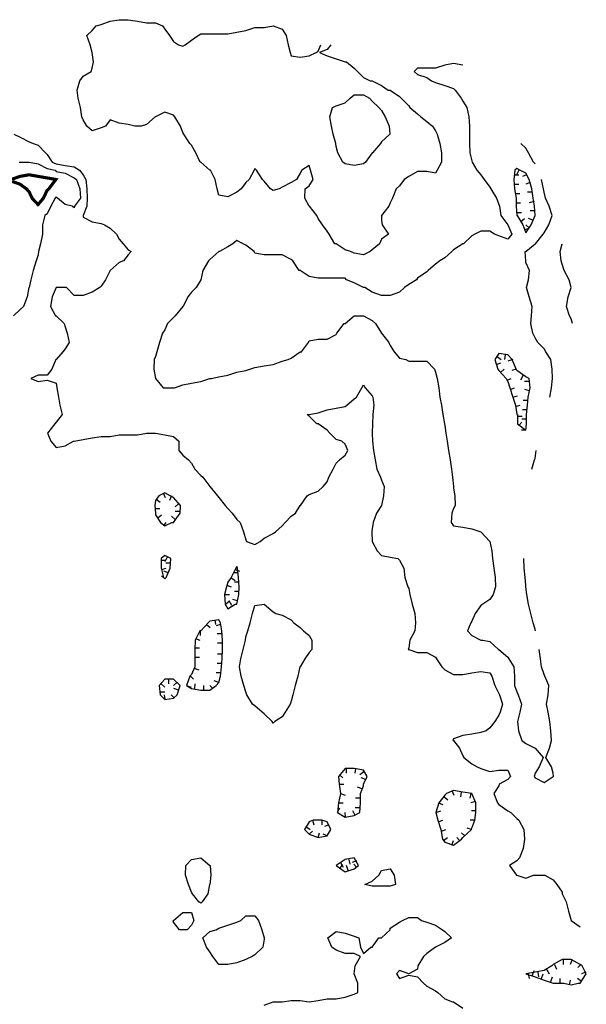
# Model space of a CAD drawing. Extents: x 628896 to 629898, y 4519176 to 4520140.
# Tile 21 of 24: x 629352 to 629533, y 4519656 to 4519970. Entities that reach past the tile are written whole.
import ezdxf

# ---------------------------------------------------------------- set-up
doc = ezdxf.new("R2010")
doc.units = 0

msp = doc.modelspace()

# ---------------------------------------------------------------- linework, layer by layer
at = {"layer": 'GSLAYER', "linetype": 'CONTINUOUS', "flags": 128}
for points in [[(629451.8125, 4519962.5), (629450.625, 4519961), (629448.1875, 4519960), (629450.625, 4519959), (629453.5, 4519958), (629456.375, 4519957), (629456.8125, 4519957), (629459.25, 4519955), (629460.3125, 4519954), (629462.1875, 4519952), (629464.375, 4519951), (629465, 4519951), (629467.9375, 4519949.5), (629470.0625, 4519948), (629470.75, 4519948), (629473.6875, 4519946), (629474.1875, 4519945.5), (629476.625, 4519943), (629477, 4519942.5), (629479.4375, 4519940.5), (629480.5, 4519939.5), (629482.375, 4519938), (629484.1875, 4519936.5), (629485.1875, 4519935), (629485.6875, 4519934), (629486.5625, 4519931), (629487.125, 4519928), (629487.0625, 4519925), (629485.6875, 4519922.5), (629485.1875, 4519921.5), (629482.375, 4519922), (629479.4375, 4519922), (629476.625, 4519920.5), (629475.125, 4519919.5), (629473.6875, 4519917.5), (629472.625, 4519916.5), (629471.4375, 4519913.5), (629470.75, 4519912), (629470.25, 4519911), (629467.9375, 4519908), (629467.9375, 4519906.5), (629468.1875, 4519905), (629470.1875, 4519902), (629467.9375, 4519900.5), (629467.25, 4519899), (629465, 4519897), (629464.375, 4519896.5), (629462.1875, 4519895.5), (629459.25, 4519896), (629458.0625, 4519896.5), (629456.375, 4519897), (629453.5, 4519899), (629453.0625, 4519899), (629451.25, 4519902), (629450.625, 4519903), (629449.0625, 4519905), (629447.6875, 4519907), (629447.25, 4519908), (629445, 4519911), (629444.8125, 4519911), (629443.4375, 4519913.5), (629443.625, 4519916.5), (629444.8125, 4519917.5), (629446.125, 4519919.5), (629445.25, 4519922.5), (629444.8125, 4519924), (629442.5625, 4519922.5), (629441.9375, 4519921.5), (629440.8125, 4519919.5), (629439.0625, 4519918.5), (629436.1875, 4519917), (629435.25, 4519916.5), (629433.375, 4519916), (629432.5, 4519916.5), (629430.4375, 4519919), (629429.9375, 4519919.5), (629428, 4519922.5), (629427.5, 4519923), (629427.25, 4519922.5), (629425.6875, 4519919.5), (629424.625, 4519918.5), (629423.125, 4519916.5), (629421.75, 4519915.5), (629418.9375, 4519914), (629416, 4519914.5), (629415.5, 4519916.5), (629414.8125, 4519919.5), (629413.375, 4519922.5), (629413.1875, 4519922.5), (629410.25, 4519925), (629410.0625, 4519925), (629408.6875, 4519928), (629407.3125, 4519930.5), (629406.75, 4519931), (629404.8125, 4519934), (629404.5, 4519934.5), (629403.8125, 4519936.5), (629401.9375, 4519939.5), (629401.5625, 4519940), (629398.75, 4519941), (629395.8125, 4519939.5), (629395.6875, 4519939.5), (629392.9375, 4519937), (629391.1875, 4519936.5), (629390.0625, 4519936.5), (629389.1875, 4519936.5), (629387.125, 4519937), (629384.25, 4519937.5), (629381.375, 4519938.5), (629379.8125, 4519936.5), (629378.5, 4519936), (629375.625, 4519935), (629373.875, 4519936.5), (629372.75, 4519938.5), (629372.3125, 4519939.5), (629371.8125, 4519942.5), (629371.125, 4519945.5), (629370.75, 4519948), (629371.625, 4519951), (629372.75, 4519952.5), (629375.3125, 4519954), (629375.625, 4519955), (629376.0625, 4519957), (629375.625, 4519960), (629375, 4519962.5), (629373.875, 4519965.5), (629375.625, 4519967), (629376.875, 4519968.5), (629378.5, 4519969), (629381.375, 4519970), (629384.25, 4519970.5), (629387.125, 4519970.5), (629390.0625, 4519970), (629392.9375, 4519969.5), (629395.8125, 4519969.5), (629398.0625, 4519968.5), (629398.75, 4519967.5), (629400.3125, 4519965.5), (629401.5625, 4519963.5), (629403.125, 4519962.5), (629404.5, 4519962), (629405.25, 4519962.5), (629407.3125, 4519964), (629409.4375, 4519965.5), (629410.25, 4519966), (629413.1875, 4519966), (629416, 4519966), (629418.9375, 4519966), (629421.75, 4519966.5), (629424.625, 4519967), (629427.5, 4519968), (629430.4375, 4519968), (629433.375, 4519968.5), (629436.1875, 4519967.5), (629437.5, 4519965.5), (629438.1875, 4519962.5), (629438.8125, 4519960), (629439.0625, 4519959), (629441.9375, 4519958.5), (629444.8125, 4519959), (629447.0625, 4519960), (629447.6875, 4519960.5), (629448.5625, 4519962.5)], [(629493.875, 4519956), (629490.9375, 4519956.5), (629488.125, 4519956), (629485.1875, 4519955), (629482.375, 4519955), (629479.4375, 4519955), (629478.375, 4519954), (629479.4375, 4519953), (629482.375, 4519952), (629483.9375, 4519951), (629485.1875, 4519950.5), (629488.125, 4519949.5), (629490.9375, 4519948.5), (629491.4375, 4519948), (629493.375, 4519945.5), (629493.875, 4519944.5), (629495.125, 4519942.5), (629495.8125, 4519939.5), (629496, 4519936.5), (629496.0625, 4519934), (629496.0625, 4519931), (629496.125, 4519928), (629496.8125, 4519925.5), (629496.875, 4519925), (629498.375, 4519922.5), (629499.625, 4519921), (629500.6875, 4519919.5), (629502.5, 4519917), (629502.875, 4519916.5), (629504.625, 4519913.5), (629505.375, 4519911.5), (629505.5625, 4519911), (629506, 4519908), (629508.25, 4519905), (629508.25, 4519905), (629509.5625, 4519902), (629508.25, 4519900.5), (629505.375, 4519901.5), (629504, 4519902), (629502.5, 4519903), (629499.625, 4519903), (629497.6875, 4519902), (629496.8125, 4519901.5), (629494.0625, 4519899), (629493.875, 4519899), (629490.9375, 4519897), (629490.375, 4519896.5), (629488.125, 4519894.5), (629486.5625, 4519893.5), (629485.1875, 4519892.5), (629482.875, 4519890.5), (629482.375, 4519890), (629479.4375, 4519888), (629479.0625, 4519887.5), (629476.625, 4519886), (629475.25, 4519885), (629473.6875, 4519883.5), (629470.75, 4519882.5), (629467.9375, 4519882.5), (629465, 4519883.5), (629462.625, 4519885), (629462.1875, 4519885), (629459.25, 4519886.5), (629456.8125, 4519887.5), (629456.375, 4519888), (629453.5, 4519888), (629450.625, 4519888), (629447.6875, 4519888), (629444.8125, 4519888.5), (629441.9375, 4519890.5), (629441.6875, 4519890.5), (629439.625, 4519893.5), (629439.0625, 4519894), (629436.1875, 4519895.5), (629433.375, 4519895.5), (629430.4375, 4519895.5), (629427.5, 4519896), (629427.25, 4519896.5), (629424.625, 4519898.5), (629423.8125, 4519899), (629421.75, 4519900), (629420.5, 4519899), (629418.9375, 4519898), (629416.1875, 4519896.5), (629416, 4519896.5), (629413.1875, 4519894), (629412.6875, 4519893.5), (629410.9375, 4519890.5), (629410.3125, 4519887.5), (629410.25, 4519887.5), (629408.8125, 4519885), (629407.3125, 4519883.5), (629406.125, 4519882), (629404.6875, 4519879), (629404.5, 4519879), (629402.0625, 4519876), (629401.5625, 4519875.5), (629399.6875, 4519873.5), (629398.75, 4519871.5), (629398.0625, 4519870.5), (629397.0625, 4519867.5), (629396.1875, 4519864.5), (629395.8125, 4519863), (629395.375, 4519862), (629395.25, 4519859), (629395.8125, 4519856), (629395.8125, 4519856), (629398.25, 4519853), (629398.75, 4519853), (629401.5625, 4519853), (629401.875, 4519853), (629404.5, 4519854), (629407.3125, 4519854.5), (629410.25, 4519855), (629413.1875, 4519856), (629413.625, 4519856), (629416, 4519856.5), (629418.9375, 4519857), (629421.75, 4519858), (629424.625, 4519858.5), (629425.9375, 4519859), (629427.5, 4519859.5), (629430.4375, 4519860), (629433.375, 4519860.5), (629436.1875, 4519861.5), (629438.125, 4519862), (629439.0625, 4519862.5), (629441.9375, 4519864.5), (629442.375, 4519864.5), (629444.625, 4519867.5), (629444.8125, 4519868), (629447.6875, 4519868.5), (629450.625, 4519868.5), (629453.5, 4519870), (629453.6875, 4519870.5), (629456, 4519873.5), (629456.375, 4519873.5), (629459.25, 4519876), (629462.1875, 4519876), (629465, 4519874.5), (629466.0625, 4519873.5), (629467.9375, 4519870.5), (629470.25, 4519867.5), (629470.75, 4519866.5), (629471.9375, 4519864.5), (629473.6875, 4519862.5), (629475.75, 4519862), (629476.625, 4519861.5), (629479.4375, 4519861.5), (629482.375, 4519861.5), (629484.875, 4519859), (629485.1875, 4519858), (629485.6875, 4519856), (629486.1875, 4519853), (629486.5625, 4519850), (629487.0625, 4519847.5), (629487.5625, 4519844.5), (629488, 4519841.5), (629488.125, 4519841), (629488.4375, 4519838.5), (629488.9375, 4519836), (629489.375, 4519833), (629489.8125, 4519830), (629490.25, 4519827), (629490.5625, 4519824.5), (629490.875, 4519821.5), (629490.9375, 4519821), (629491.3125, 4519818.5), (629491.4375, 4519815.5), (629490.9375, 4519814.5), (629490.375, 4519813), (629490.1875, 4519810), (629490.9375, 4519809), (629493.875, 4519808.5), (629496.8125, 4519808), (629499.625, 4519807), (629502.5, 4519804), (629503.125, 4519801), (629503.375, 4519798.5), (629503.75, 4519795.5), (629504.25, 4519792.5), (629504.3125, 4519789.5), (629503.625, 4519787), (629502.5, 4519785.5), (629500.3125, 4519784), (629499.625, 4519783.5), (629497.875, 4519781), (629496.8125, 4519778.5), (629496.4375, 4519778), (629495.4375, 4519775.5), (629496.8125, 4519774), (629499.625, 4519772.5), (629500.3125, 4519772.5), (629502.5, 4519772), (629505.3125, 4519769.5), (629505.375, 4519769.5), (629508.25, 4519767), (629508.625, 4519766.5), (629510.1875, 4519764), (629510.375, 4519761), (629510.4375, 4519758), (629511.125, 4519756), (629511.5625, 4519755), (629512.625, 4519752), (629512.0625, 4519749.5), (629511.375, 4519746.5), (629511.625, 4519743.5), (629512.6875, 4519740.5), (629514.0625, 4519739.5), (629516.9375, 4519738), (629519.5625, 4519735), (629518.3125, 4519732), (629516.9375, 4519730), (629516.625, 4519729), (629516.9375, 4519728.5), (629519.8125, 4519727), (629522.6875, 4519729), (629522.875, 4519729)], [(629455.5625, 4519925), (629454, 4519928), (629453.5, 4519930), (629453.3125, 4519931), (629452.5, 4519934), (629452, 4519936.5), (629451.5, 4519939.5), (629452.3125, 4519942.5), (629453.5, 4519943), (629456.375, 4519944), (629457.9375, 4519945.5), (629459.25, 4519946.5), (629462.1875, 4519946.5), (629464.125, 4519945.5), (629465, 4519944.5), (629467.0625, 4519942.5), (629467.9375, 4519941.5), (629469.125, 4519939.5), (629470.375, 4519936.5), (629470.5625, 4519934), (629467.9375, 4519931.5), (629467.625, 4519931), (629465.0625, 4519928), (629465, 4519928), (629462.875, 4519925), (629462.1875, 4519924.5), (629459.25, 4519924), (629456.375, 4519924.5), (629455.5625, 4519925)], [(629350.625, 4519934), (629352.5625, 4519933), (629355.5, 4519931.5), (629356.75, 4519931), (629358.3125, 4519930.5), (629360.6875, 4519928), (629361.1875, 4519927.5), (629362.8125, 4519925), (629364.0625, 4519924.5), (629366.9375, 4519924), (629369.875, 4519923.5), (629371.5625, 4519922.5), (629372.75, 4519921), (629373.5625, 4519919.5), (629373.9375, 4519916.5), (629374, 4519913.5), (629373.875, 4519911), (629372.75, 4519908), (629372.6875, 4519908), (629372.75, 4519907.5), (629375.625, 4519906), (629378.5, 4519905.5), (629379.5625, 4519905), (629381.375, 4519904), (629383.3125, 4519902), (629384.25, 4519900.5), (629385.4375, 4519899), (629387.125, 4519897), (629388.0625, 4519896.5), (629387.125, 4519895.5), (629385.5625, 4519893.5), (629384.25, 4519893), (629381.375, 4519890.5), (629381.375, 4519890.5), (629379.8125, 4519887.5), (629378.5, 4519885.5), (629378, 4519885), (629375.625, 4519883.5), (629372.75, 4519882.5), (629369.875, 4519882.5), (629367.375, 4519885), (629366.9375, 4519885), (629364.0625, 4519885), (629362.8125, 4519882), (629362.25, 4519879), (629363.875, 4519876), (629364.0625, 4519876), (629366.6875, 4519873.5), (629366.9375, 4519872.5), (629367.625, 4519870.5), (629368.25, 4519867.5), (629366.9375, 4519865.5), (629366.25, 4519864.5), (629364.0625, 4519862), (629364, 4519862), (629362.6875, 4519859), (629361.1875, 4519857), (629358.3125, 4519857), (629356, 4519856), (629358.3125, 4519855), (629361.1875, 4519855.5), (629364.0625, 4519854.5), (629364.3125, 4519853), (629364.875, 4519850), (629365.25, 4519847.5), (629366.0625, 4519844.5), (629364.0625, 4519842), (629363.6875, 4519841.5), (629361.3125, 4519838.5), (629362.4375, 4519836), (629364.0625, 4519834), (629366.9375, 4519834.5), (629369.625, 4519836), (629369.875, 4519836), (629372.75, 4519836.5), (629375.625, 4519837), (629378.5, 4519837.5), (629381.375, 4519837.5), (629384.25, 4519838), (629387.125, 4519838), (629390.0625, 4519838), (629392.9375, 4519838.5), (629395.8125, 4519838.5), (629398.75, 4519838), (629401.5625, 4519837.5), (629403.25, 4519836), (629403.25, 4519833), (629404.5, 4519831.5), (629406.3125, 4519830), (629407.3125, 4519829), (629408.3125, 4519827), (629410.25, 4519825), (629410.9375, 4519824.5), (629413.1875, 4519821.5), (629413.1875, 4519821.5), (629415.625, 4519818.5), (629416, 4519818), (629418.0625, 4519815.5), (629418.9375, 4519814.5), (629420.3125, 4519813), (629421.75, 4519811), (629422.8125, 4519810), (629423.9375, 4519807), (629424.625, 4519804.5), (629424.875, 4519804), (629427.5, 4519803), (629429.25, 4519804), (629430.4375, 4519805), (629433.375, 4519806.5), (629434.0625, 4519807), (629436.1875, 4519809), (629437.1875, 4519810), (629439.0625, 4519812), (629440.5, 4519813), (629441.9375, 4519815.5), (629442.0625, 4519815.5), (629444.1875, 4519818.5), (629444.8125, 4519819), (629447.6875, 4519820), (629449.3125, 4519821.5), (629450.625, 4519823), (629451.125, 4519824.5), (629452.5, 4519827), (629453.5, 4519829), (629454.5625, 4519830), (629456.375, 4519831.5), (629457.1875, 4519833), (629456.375, 4519835), (629455.25, 4519836), (629453.5, 4519836.5), (629451.5, 4519838.5), (629450.625, 4519839.5), (629447.6875, 4519841.5), (629447.25, 4519841.5), (629444.8125, 4519844), (629444.1875, 4519844.5), (629444.8125, 4519844.5), (629447.6875, 4519845), (629450.625, 4519846), (629453.5, 4519846.5), (629456.375, 4519847), (629456.875, 4519847.5), (629459.25, 4519849.5), (629459.9375, 4519850), (629461.6875, 4519853), (629462.1875, 4519854), (629462.75, 4519853), (629465, 4519850.5), (629465.125, 4519850), (629465.5, 4519847.5), (629465.1875, 4519844.5), (629465.0625, 4519841.5), (629465, 4519838.5), (629465.0625, 4519836), (629465.375, 4519833), (629465.875, 4519830), (629466.4375, 4519827), (629467.625, 4519824.5), (629467.9375, 4519823.5), (629468.8125, 4519821.5), (629468.625, 4519818.5), (629467.9375, 4519815.5), (629467.9375, 4519815.5), (629466.375, 4519813), (629465.3125, 4519810), (629465, 4519808), (629464.875, 4519807), (629465, 4519804), (629465, 4519804), (629466.5625, 4519801), (629467.9375, 4519799.5), (629470.75, 4519799), (629473.125, 4519798.5), (629473.6875, 4519798), (629475.0625, 4519795.5), (629475.4375, 4519792.5), (629476.3125, 4519789.5), (629476.625, 4519789), (629477, 4519787), (629477.6875, 4519784), (629478.5625, 4519781), (629478.75, 4519778), (629478.5625, 4519775.5), (629477, 4519772.5), (629476.625, 4519770), (629476.4375, 4519769.5), (629476.625, 4519769.5), (629479.4375, 4519768.5), (629482.375, 4519768.5), (629485.1875, 4519767), (629485.5, 4519766.5), (629487.25, 4519764), (629488.125, 4519763), (629490.9375, 4519761.5), (629493.875, 4519761.5), (629496.8125, 4519762), (629499.625, 4519762.5), (629502.5, 4519762), (629503.125, 4519761), (629504.125, 4519758), (629505.375, 4519755.5), (629505.625, 4519755), (629506.5625, 4519752), (629505.8125, 4519749.5), (629505.375, 4519748.5), (629504.0625, 4519746.5), (629502.5, 4519744.5), (629501.3125, 4519743.5), (629499.625, 4519743), (629496.8125, 4519742.5), (629493.875, 4519742), (629490.9375, 4519741), (629490.75, 4519740.5), (629490.9375, 4519740.5), (629492.875, 4519738), (629493.875, 4519735.5), (629494.1875, 4519735), (629496.8125, 4519733), (629498.4375, 4519732), (629499.625, 4519731.5), (629502.5, 4519730.5), (629505.375, 4519731), (629508.25, 4519731), (629509.125, 4519729), (629508.25, 4519728), (629505.5, 4519726.5), (629505.375, 4519726), (629503.75, 4519723.5), (629505, 4519720.5), (629505.375, 4519720), (629508.25, 4519718), (629509.1875, 4519717.5), (629511.125, 4519715.5), (629511.75, 4519715), (629513.375, 4519712), (629513.625, 4519709), (629513.125, 4519706), (629512, 4519703), (629511.125, 4519702), (629508.75, 4519700.5), (629511.0625, 4519697.5), (629511.125, 4519697.5), (629514.0625, 4519696.5), (629516.4375, 4519697.5), (629516.9375, 4519697.5), (629519.8125, 4519697.5), (629520.0625, 4519697.5), (629522.6875, 4519696), (629523.9375, 4519694.5), (629525.625, 4519692), (629525.625, 4519691.5), (629526.875, 4519689), (629527.625, 4519686), (629528.4375, 4519683), (629528.4375, 4519683), (629531.375, 4519681)], [(629516.9375, 4519924.5), (629516.4375, 4519925), (629514.875, 4519928), (629514.0625, 4519929.5), (629512.4375, 4519931)], [(629352.25, 4519925), (629352.5625, 4519925), (629355.5, 4519925), (629358.3125, 4519924.5), (629361.1875, 4519923), (629363.8125, 4519922.5), (629364.0625, 4519922), (629366.9375, 4519921.5), (629369.875, 4519920), (629370.625, 4519919.5), (629371.625, 4519916.5), (629371.8125, 4519913.5), (629370, 4519911), (629369.875, 4519910.5), (629369.25, 4519911), (629366.9375, 4519911.5), (629364.5625, 4519913.5), (629364.0625, 4519914), (629363.8125, 4519913.5), (629362.4375, 4519911), (629361.1875, 4519908.5), (629360.5, 4519908), (629359.75, 4519905), (629359.6875, 4519902), (629359.125, 4519899), (629358.5, 4519896.5), (629358.3125, 4519895.5), (629357.75, 4519893.5), (629356.75, 4519890.5), (629356.0625, 4519887.5), (629355.5, 4519885), (629355.375, 4519885), (629354.8125, 4519882), (629353.625, 4519879), (629352.5625, 4519878), (629350.4375, 4519876)], [(629515.75, 4519905), (629516.9375, 4519908), (629516.8125, 4519911), (629516.3125, 4519913.5), (629515.9375, 4519916.5), (629515.125, 4519919.5), (629514.0625, 4519921.5), (629512.0625, 4519922.5), (629511.125, 4519923), (629510.5, 4519922.5), (629510.1875, 4519919.5), (629510.4375, 4519916.5), (629510.875, 4519913.5), (629510.875, 4519911), (629511.125, 4519908), (629511.25, 4519908), (629513, 4519905), (629514.0625, 4519902.5), (629515.75, 4519905)], [(629510.375, 4519921), (629511.8125, 4519921)], [(629511.75, 4519922.5), (629511.0625, 4519921)], [(629514.25, 4519921), (629512.9375, 4519920.5)], [(629510.375, 4519918), (629511.8125, 4519918)], [(629521.6875, 4519850), (629522.1875, 4519853), (629522.5, 4519856), (629522.375, 4519859), (629522, 4519862), (629520.4375, 4519864.5), (629519.8125, 4519865.5), (629517.875, 4519867.5), (629516.9375, 4519869), (629516.25, 4519870.5), (629515.5625, 4519873.5), (629515.8125, 4519876), (629516, 4519879), (629515.125, 4519882), (629514.1875, 4519885), (629514.875, 4519887.5), (629515.1875, 4519890.5), (629514.0625, 4519893), (629514, 4519893.5), (629513.8125, 4519896.5), (629514.0625, 4519896.5), (629516.9375, 4519899), (629517.125, 4519899), (629519.5625, 4519902), (629519.8125, 4519902.5), (629521.3125, 4519905), (629522.375, 4519908), (629521.5, 4519911), (629520.25, 4519913.5), (629519.8125, 4519915.5), (629519.625, 4519916.5), (629519.0625, 4519919.5)], [(629515.4375, 4519918.5), (629514, 4519918)], [(629510.6875, 4519915), (629512.125, 4519915)], [(629516.0625, 4519915.5), (629514.5625, 4519915.5)], [(629510.875, 4519912), (629512.3125, 4519912)], [(629516.625, 4519912.5), (629515.0625, 4519912)], [(629511.0625, 4519909), (629512.625, 4519909)], [(629516.9375, 4519909.5), (629515.375, 4519909.5)], [(629512.3125, 4519906), (629513.625, 4519907)], [(629515.1875, 4519904), (629514, 4519905)], [(629516.25, 4519906.5), (629514.875, 4519907)], [(629513.6875, 4519903.5), (629515.0625, 4519904)], [(629528.9375, 4519873.5), (629528.4375, 4519875), (629527.9375, 4519876), (629526.9375, 4519879), (629527.5625, 4519882), (629528.4375, 4519885), (629527.8125, 4519887.5), (629526.25, 4519890.5), (629525.625, 4519892.5), (629525.3125, 4519893.5), (629524.9375, 4519896.5), (629525.625, 4519899), (629525.625, 4519899)], [(629514.1875, 4519841.5), (629514.1875, 4519844.5), (629514.5, 4519847.5), (629514.75, 4519850), (629515.375, 4519853), (629515.0625, 4519856), (629514.0625, 4519856.5), (629511.125, 4519858.5), (629510.875, 4519859), (629509.6875, 4519862), (629508.25, 4519863.5), (629505.375, 4519864), (629504.0625, 4519862), (629505.125, 4519859), (629505.375, 4519858.5), (629507.75, 4519856), (629508.25, 4519855), (629508.9375, 4519853), (629509.8125, 4519850), (629510.6875, 4519847.5), (629511.125, 4519844.5), (629511.375, 4519844.5), (629511.375, 4519841.5), (629514.0625, 4519839.5), (629514.1875, 4519841.5)], [(629504.625, 4519860.5), (629506, 4519861)], [(629504.875, 4519863), (629506.1875, 4519862)], [(629507.4375, 4519863.5), (629507.1875, 4519862)], [(629509.8125, 4519862), (629508.3125, 4519861.5)], [(629506, 4519858), (629507.125, 4519859)], [(629510.875, 4519859), (629509.5, 4519858.5)], [(629508, 4519855.5), (629509.375, 4519856)], [(629513.1875, 4519857), (629512.3125, 4519855.5)], [(629515.125, 4519855), (629513.625, 4519855)], [(629509, 4519852.5), (629510.4375, 4519853)], [(629515.1875, 4519852), (629513.6875, 4519852.5)], [(629509.875, 4519850), (629511.375, 4519850.5)], [(629514.6875, 4519849), (629513.1875, 4519849)], [(629510.75, 4519847), (629512.25, 4519847.5)], [(629514.375, 4519846), (629512.9375, 4519846)], [(629511.375, 4519844), (629512.8125, 4519844)], [(629514.1875, 4519843), (629512.6875, 4519843)], [(629511.8125, 4519841), (629512.75, 4519842)], [(629514.0625, 4519839.5), (629512.625, 4519839.5)], [(629515.9375, 4519827), (629516.75, 4519830), (629516.9375, 4519830.5), (629517.3125, 4519833)], [(629401.0625, 4519810), (629401.5625, 4519810), (629403.625, 4519813), (629403.8125, 4519815.5), (629401.5625, 4519818), (629400.5, 4519818.5), (629398.75, 4519819.5), (629396.875, 4519818.5), (629395.8125, 4519817), (629395.625, 4519815.5), (629395.8125, 4519813), (629395.8125, 4519812.5), (629397.375, 4519810), (629398.75, 4519809), (629401.0625, 4519810)], [(629396, 4519817.5), (629397.25, 4519816.5)], [(629398.25, 4519819.5), (629398.9375, 4519818)], [(629400.9375, 4519818.5), (629400.3125, 4519817)], [(629395.625, 4519814.5), (629397.1875, 4519814.5)], [(629403.125, 4519816), (629402.0625, 4519815)], [(629396.5, 4519811.5), (629397.75, 4519812.5)], [(629402.125, 4519811), (629400.875, 4519812)], [(629403.625, 4519813.5), (629402.125, 4519813.5)], [(629398.4375, 4519809), (629399.25, 4519810)], [(629399.1875, 4519792.5), (629400.5, 4519795.5), (629400.6875, 4519798.5), (629398.75, 4519799.5), (629397.625, 4519798.5), (629397.5625, 4519795.5), (629398.3125, 4519792.5), (629398.75, 4519792), (629399.1875, 4519792.5)], [(629399.5, 4519799), (629398.8125, 4519797.5)], [(629517.125, 4519775.5), (629516.9375, 4519776), (629516.3125, 4519778), (629515.5625, 4519781), (629514.875, 4519784), (629514.375, 4519787), (629514.0625, 4519789.5), (629514.0625, 4519790), (629513.8125, 4519792.5), (629513.5, 4519795.5), (629513.375, 4519798.5)], [(629397.625, 4519798), (629399.125, 4519798)], [(629397.75, 4519795), (629399.25, 4519795.5)], [(629400.5625, 4519797), (629399.125, 4519797)], [(629421.1875, 4519784), (629421.75, 4519784), (629422.375, 4519787), (629422.5625, 4519789.5), (629422.3125, 4519792.5), (629421.9375, 4519795.5), (629421.75, 4519796), (629421.4375, 4519795.5), (629419.9375, 4519792.5), (629418.9375, 4519791), (629418.4375, 4519789.5), (629417.875, 4519787), (629418.0625, 4519784), (629418.9375, 4519782.5), (629421.1875, 4519784)], [(629421.25, 4519795), (629422.625, 4519794.5)], [(629398.75, 4519792), (629397.6875, 4519793)], [(629399.8125, 4519794), (629398.4375, 4519794.5)], [(629419.875, 4519792.5), (629421.1875, 4519791.5)], [(629422.125, 4519794), (629420.6875, 4519794)], [(629418.5625, 4519790), (629419.9375, 4519789.5)], [(629422.4375, 4519791), (629421, 4519791)], [(629417.875, 4519787), (629419.4375, 4519787)], [(629421.9375, 4519785), (629420.5, 4519785.5)], [(629422.4375, 4519788), (629421, 4519788)], [(629418.125, 4519784), (629419.4375, 4519785)], [(629420.1875, 4519783.5), (629419.3125, 4519785)], [(629433, 4519746.5), (629430.4375, 4519749), (629429.875, 4519749.5), (629427.5, 4519751.5), (629426.8125, 4519752), (629425, 4519755), (629424.625, 4519756), (629424, 4519758), (629423.125, 4519761), (629422.625, 4519764), (629423.0625, 4519766.5), (629423.8125, 4519769.5), (629424.5, 4519772.5), (629424.625, 4519773.5), (629425.25, 4519775.5), (629426.0625, 4519778), (629426.8125, 4519781), (629427.5, 4519783.5), (629430.4375, 4519784), (629433.375, 4519781.5), (629434.25, 4519781), (629436.1875, 4519780.5), (629439.0625, 4519779), (629440, 4519778), (629441.9375, 4519776.5), (629443, 4519775.5), (629444.8125, 4519774), (629445.6875, 4519772.5), (629445.6875, 4519769.5), (629444.8125, 4519768.5), (629443.4375, 4519766.5), (629441.9375, 4519764), (629441.875, 4519764), (629441.1875, 4519761), (629440.375, 4519758), (629439.625, 4519755), (629439.0625, 4519753), (629438.75, 4519752), (629437.1875, 4519749.5), (629436.1875, 4519748), (629433.875, 4519746.5), (629433.375, 4519746), (629433, 4519746.5)], [(629415.125, 4519758), (629416, 4519759), (629416.5, 4519761), (629416.875, 4519764), (629417.0625, 4519766.5), (629417.1875, 4519769.5), (629417.1875, 4519772.5), (629417, 4519775.5), (629416.5, 4519778), (629416, 4519779), (629413.1875, 4519778.5), (629412.5625, 4519778), (629410.25, 4519775.5), (629409.9375, 4519775.5), (629408.5, 4519772.5), (629408.375, 4519769.5), (629408.375, 4519766.5), (629408.3125, 4519764), (629407.3125, 4519761.5), (629406.8125, 4519761), (629405.6875, 4519758), (629407.3125, 4519757), (629410.25, 4519756.5), (629413.1875, 4519756.5), (629415.125, 4519758)], [(629412.125, 4519777.5), (629413.25, 4519776.5)], [(629414.75, 4519779), (629415, 4519777.5)], [(629416.5625, 4519777.5), (629415.125, 4519777)], [(629408.5625, 4519773), (629409.9375, 4519772.5)], [(629410.0625, 4519775.5), (629410.0625, 4519774)], [(629417, 4519774.5), (629415.5, 4519774.5)], [(629408.375, 4519770), (629409.875, 4519770)], [(629417.1875, 4519771.5), (629415.625, 4519771.5)], [(629408.375, 4519767), (629409.875, 4519767)], [(629417.1875, 4519768), (629415.625, 4519768)], [(629522.875, 4519729), (629522.6875, 4519730), (629522.1875, 4519732), (629520.4375, 4519735), (629521.5625, 4519738), (629522.1875, 4519740.5), (629522, 4519743.5), (629521.625, 4519746.5), (629521.125, 4519749.5), (629520.625, 4519752), (629521.125, 4519755), (629521.3125, 4519758), (629520.125, 4519761), (629519.8125, 4519761.5), (629519.0625, 4519764), (629518.6875, 4519766.5), (629518.3125, 4519769.5)], [(629408.1875, 4519763.5), (629409.625, 4519763)], [(629417, 4519765), (629415.4375, 4519765)], [(629406.9375, 4519761), (629407.9375, 4519760)], [(629416.6875, 4519762), (629415.125, 4519762)], [(629402.75, 4519755), (629403.625, 4519758), (629401.5625, 4519760), (629398.75, 4519760), (629397, 4519758), (629397.25, 4519755), (629398.75, 4519753.5), (629401.5625, 4519754), (629402.75, 4519755)], [(629397.5625, 4519758.5), (629398.75, 4519757.5)], [(629400, 4519760), (629400, 4519758.5)], [(629402.625, 4519759), (629401.5625, 4519758)], [(629405.75, 4519758), (629407.1875, 4519757.5)], [(629408.3125, 4519757), (629408.5, 4519758.5)], [(629411.25, 4519756.5), (629411.25, 4519758)], [(629414.0625, 4519757), (629413.1875, 4519758)], [(629416.0625, 4519759), (629414.5625, 4519759.5)], [(629397.1875, 4519756), (629398.75, 4519756)], [(629398.9375, 4519753.5), (629398.625, 4519755)], [(629401.875, 4519754), (629400.8125, 4519755)], [(629403.125, 4519756.5), (629401.6875, 4519757)], [(629461, 4519717.5), (629461.1875, 4519720.5), (629461.1875, 4519723.5), (629462.1875, 4519726), (629462.1875, 4519726.5), (629463.3125, 4519729), (629462.1875, 4519731), (629459.25, 4519731.5), (629456.375, 4519731.5), (629454.1875, 4519729), (629454.375, 4519726.5), (629454.8125, 4519723.5), (629454.25, 4519720.5), (629453.875, 4519717.5), (629456.375, 4519716), (629459.25, 4519716.5), (629461, 4519717.5)], [(629454.5625, 4519729.5), (629455.625, 4519728.5)], [(629456.625, 4519731.5), (629456.625, 4519730)], [(629459.625, 4519731.5), (629459.4375, 4519730)], [(629462.375, 4519730.5), (629461.0625, 4519729.5)], [(629454.375, 4519726.5), (629455.9375, 4519726.5)], [(629462.8125, 4519728), (629461.5, 4519728.5)], [(629454.8125, 4519723.5), (629456.3125, 4519723)], [(629461.75, 4519725), (629460.3125, 4519725.5)], [(629493.5, 4519709), (629493.875, 4519709.5), (629496.625, 4519712), (629496.8125, 4519712.5), (629497.75, 4519715), (629498.0625, 4519717.5), (629498.0625, 4519720.5), (629496.8125, 4519723.5), (629496.8125, 4519723.5), (629493.875, 4519724), (629490.9375, 4519724.5), (629488.6875, 4519723.5), (629488.125, 4519723), (629486.1875, 4519720.5), (629485.3125, 4519717.5), (629485.875, 4519715), (629486.875, 4519712), (629487.4375, 4519709), (629488.125, 4519708), (629490.9375, 4519707), (629493.5, 4519709)], [(629490.4375, 4519724.5), (629491.0625, 4519723)], [(629493.375, 4519724), (629493.125, 4519722.5)], [(629496.4375, 4519723.5), (629496.125, 4519722)], [(629454.25, 4519720.5), (629455.75, 4519720.5)], [(629461.1875, 4519722), (629459.6875, 4519722)], [(629486.0625, 4519720.5), (629487.5625, 4519720)], [(629487.9375, 4519722.5), (629489.0625, 4519721.5)], [(629497.8125, 4519721), (629496.4375, 4519720.5)], [(629453.875, 4519717.5), (629454.625, 4519719)], [(629456.5, 4519716), (629456.3125, 4519717.5)], [(629459.5, 4519716.5), (629458.75, 4519718)], [(629461.0625, 4519719), (629459.5625, 4519719)], [(629485.3125, 4519717.5), (629486.875, 4519718)], [(629498.0625, 4519718), (629496.625, 4519718)], [(629451.75, 4519712), (629450.625, 4519714.5), (629448.875, 4519715), (629447.6875, 4519715), (629446.125, 4519715), (629444.8125, 4519714.5), (629443.3125, 4519712), (629444.8125, 4519710.5), (629447.6875, 4519709.5), (629450.625, 4519710), (629451.75, 4519712)], [(629445.875, 4519715), (629446.375, 4519713.5)], [(629448.875, 4519715), (629448.875, 4519713.5)], [(629451.125, 4519713.5), (629449.75, 4519713)], [(629486.0625, 4519714.5), (629487.5625, 4519715)], [(629497.75, 4519715), (629496.25, 4519715)], [(629443.8125, 4519713), (629445.1875, 4519712)], [(629444.8125, 4519710.5), (629445.875, 4519711.5)], [(629447.6875, 4519709.5), (629448.1875, 4519711)], [(629450.625, 4519710), (629449.3125, 4519710.5)], [(629487.0625, 4519711.5), (629488.5, 4519712)], [(629494.5, 4519710), (629493.5, 4519711)], [(629496.625, 4519712), (629495.25, 4519712.5)], [(629487.75, 4519708.5), (629489, 4519709.5)], [(629490.375, 4519707), (629490.875, 4519708.5)], [(629492.8125, 4519708.5), (629491.9375, 4519709.5)], [(629409.625, 4519689), (629407.625, 4519691.5), (629407.3125, 4519692), (629406.3125, 4519694.5), (629405.375, 4519697.5), (629405.4375, 4519700.5), (629407.3125, 4519702.5), (629410.25, 4519703), (629413.1875, 4519700.5), (629413.25, 4519700.5), (629413.5, 4519697.5), (629413.1875, 4519694.5), (629413.0625, 4519694.5), (629412.5, 4519691.5), (629410.75, 4519689), (629410.25, 4519688.5), (629409.625, 4519689)], [(629460.625, 4519700.5), (629459.25, 4519703), (629456.375, 4519702.5), (629453.5, 4519700.5), (629456.375, 4519698.5), (629459.25, 4519699.5), (629460.625, 4519700.5)], [(629454.625, 4519699.5), (629455.5, 4519701)], [(629454.875, 4519701.5), (629455.75, 4519700)], [(629457.5625, 4519702.5), (629457.875, 4519701)], [(629459.9375, 4519702), (629458.5625, 4519701.5)], [(629460, 4519700), (629459.125, 4519701)], [(629457.25, 4519699), (629456.8125, 4519700.5)], [(629462.625, 4519694.5), (629465, 4519695.5), (629467.0625, 4519697.5), (629467.9375, 4519699), (629470.75, 4519699.5), (629471.9375, 4519697.5), (629472.4375, 4519694.5), (629470.75, 4519694), (629467.9375, 4519694), (629465, 4519694), (629462.625, 4519694.5)], [(629403.5, 4519680), (629401.5625, 4519682.5), (629401.4375, 4519683), (629401.5625, 4519683), (629404.5, 4519685.5), (629407.3125, 4519685.5), (629408.0625, 4519683), (629407.3125, 4519681.5), (629405.875, 4519680), (629404.5, 4519680), (629403.5, 4519680)], [(629414.125, 4519671.5), (629413.1875, 4519673), (629412.125, 4519674.5), (629410.9375, 4519677.5), (629413.1875, 4519679.5), (629415.1875, 4519680), (629416, 4519680.5), (629418.9375, 4519681.5), (629421.75, 4519682.5), (629423, 4519683), (629424.625, 4519684.5), (629427.5, 4519684.5), (629428.6875, 4519683), (629429.75, 4519680), (629430.4375, 4519677.5), (629430.4375, 4519677), (629430.0625, 4519674.5), (629427.5, 4519672), (629426.625, 4519671.5), (629424.625, 4519670.5), (629421.75, 4519669.5), (629418.9375, 4519669), (629416, 4519669), (629414.125, 4519671.5)], [(629430.4375, 4519656), (629433.375, 4519657), (629435.4375, 4519657), (629436.1875, 4519657), (629439.0625, 4519657.5), (629441.9375, 4519657.5), (629444.8125, 4519657), (629447.6875, 4519657.5), (629450.625, 4519658), (629453.5, 4519658), (629456.375, 4519658.5), (629459.25, 4519659.5), (629460.375, 4519660), (629460.4375, 4519663), (629459.25, 4519666), (629459.5, 4519668.5), (629461.25, 4519671.5), (629459.25, 4519672.5), (629456.375, 4519672.5), (629453.5, 4519673.5), (629452.125, 4519674.5), (629450.8125, 4519677.5), (629453.5, 4519679.5), (629456.375, 4519679), (629459.25, 4519678), (629460.6875, 4519677.5), (629461.25, 4519674.5), (629462.1875, 4519672.5), (629464.5, 4519674.5), (629465, 4519674.5), (629467.125, 4519677.5), (629467.9375, 4519677.5), (629470.6875, 4519680), (629470.75, 4519680.5), (629473.6875, 4519682.5), (629474.625, 4519683), (629476.625, 4519684), (629479.4375, 4519684), (629480.6875, 4519683), (629482.375, 4519682.5), (629485.1875, 4519681.5), (629487.4375, 4519680), (629488.125, 4519679.5), (629490.25, 4519677.5), (629488.125, 4519676), (629485.1875, 4519674.5), (629485.125, 4519674.5), (629482.375, 4519672.5), (629481.375, 4519671.5), (629479.5625, 4519668.5), (629479.4375, 4519667.5), (629476.625, 4519666), (629473.6875, 4519667), (629472.6875, 4519666), (629473.6875, 4519664.5), (629476.625, 4519665.5), (629479.4375, 4519665), (629481.3125, 4519663), (629482.375, 4519662), (629485.1875, 4519660.5), (629485.875, 4519660), (629488.125, 4519658), (629490.5625, 4519657), (629490.9375, 4519657), (629493.875, 4519655)], [(629530.6875, 4519663), (629531.375, 4519663), (629533.3125, 4519666), (629531.9375, 4519668.5), (629531.375, 4519669), (629528.4375, 4519670.5), (629525.625, 4519670.5), (629522.6875, 4519669), (629522.3125, 4519668.5), (629519.8125, 4519667), (629516.9375, 4519666.5), (629514.0625, 4519666), (629514, 4519666), (629514.0625, 4519666), (629516.9375, 4519665), (629519.8125, 4519664), (629522.6875, 4519663), (629525.625, 4519663), (629526.1875, 4519663), (629528.4375, 4519662.5), (629530.6875, 4519663)], [(629525.875, 4519670.5), (629525.875, 4519669)], [(629528.8125, 4519670.5), (629528.125, 4519669)], [(629516.125, 4519665.5), (629516.625, 4519667)], [(629517.8125, 4519666.5), (629518, 4519665)], [(629520.625, 4519667.5), (629521.5, 4519666)], [(629523.125, 4519669), (629523.8125, 4519667.5)], [(629531.5625, 4519669), (629530.5625, 4519668)], [(629533.125, 4519666.5), (629531.75, 4519666)], [(629514.75, 4519666), (629515.0625, 4519664.5)], [(629519.0625, 4519664.5), (629519.5625, 4519666)], [(629522, 4519663.5), (629522.5, 4519665)], [(629524.9375, 4519663), (629524.9375, 4519664.5)], [(629527.9375, 4519662.5), (629528.25, 4519664)], [(629531.75, 4519663.5), (629530.5, 4519664.5)]]:
    msp.add_lwpolyline(points, dxfattribs=at)
at = {"layer": 'GSLAYER', "linetype": 'CONTINUOUS', "const_width": 1, "flags": 128}
msp.add_lwpolyline([(629356.4375, 4519913.5), (629355.5, 4519915.5), (629354.625, 4519916.5), (629352.5625, 4519918), (629349.75, 4519919), (629349.25, 4519919.5), (629349.75, 4519919.5), (629352.5625, 4519920.5), (629355.5, 4519921), (629358.3125, 4519920.5), (629361.1875, 4519920), (629364, 4519919.5), (629361.75, 4519916.5), (629361.1875, 4519916), (629360, 4519913.5), (629358.3125, 4519911.5), (629356.4375, 4519913.5)], dxfattribs=at)

doc.saveas('drawing.dxf')
